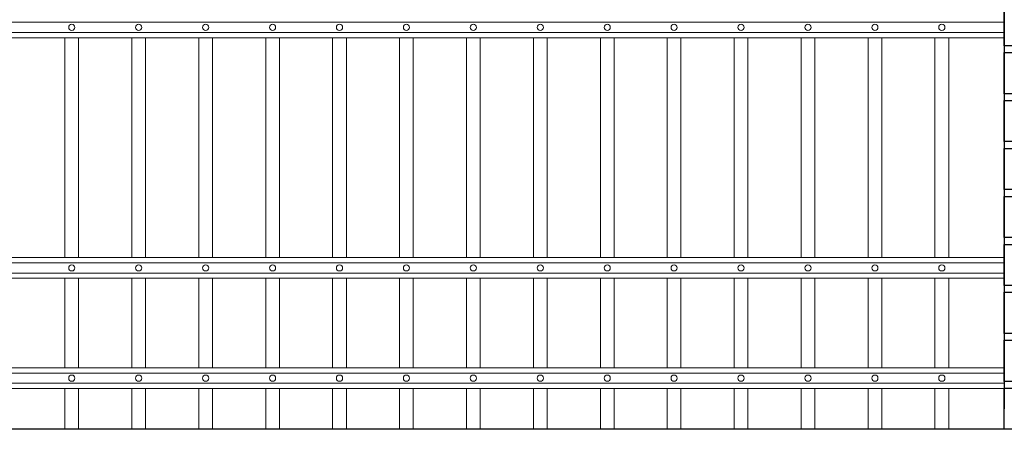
# Model space of a CAD drawing. Header units: millimetres. Extents: x 6567289036 to 6568990308, y 5976640423 to 5977332400.
# Tile 131 of 256: x 6568229164 to 6568230602, y 5976811281 to 5976811879. Entities that reach past the tile are written whole.
import ezdxf

# ---------------------------------------------------------------- set-up
doc = ezdxf.new("R2010")
doc.units = ezdxf.units.MM
doc.layers.add('01_widok', color=7, linetype='Continuous', lineweight=13)
doc.layers.add('projekt', color=10, linetype='Continuous')

# ---------------------------------------------------------------- blocks, each defined once
blk = doc.blocks.new('A$C429E1D4B')
at = {"layer": 'projekt'}
for points in [[(0, 153), (12, 153), (12, 147), (0, 147)], [(13, 153), (25, 153), (25, 147), (13, 147)], [(0, 146), (25, 146), (25, 140), (0, 140)], [(0, 139), (12, 139), (12, 133), (0, 133)], [(13, 139), (25, 139), (25, 133), (13, 133)], [(0, 132), (25, 132), (25, 126), (0, 126)], [(0, 125), (12, 125), (12, 119), (0, 119)], [(13, 125), (25, 125), (25, 119), (13, 119)], [(0, 118), (25, 118), (25, 112), (0, 112)], [(0, 111), (12, 111), (12, 105), (0, 105)], [(13, 111), (25, 111), (25, 105), (13, 105)], [(0, 104), (25, 104), (25, 98), (0, 98)], [(0, 97), (12, 97), (12, 91), (0, 91)], [(13, 97), (25, 97), (25, 91), (13, 91)], [(0, 90), (25, 90), (25, 84), (0, 84)], [(0, 83), (12, 83), (12, 77), (0, 77)], [(13, 83), (25, 83), (25, 77), (13, 77)], [(0, 76), (25, 76), (25, 70), (0, 70)], [(0, 69), (12, 69), (12, 63), (0, 63)], [(13, 69), (25, 69), (25, 63), (13, 63)], [(0, 62), (25, 62), (25, 56), (0, 56)], [(0, 55), (12, 55), (12, 49), (0, 49)], [(13, 55), (25, 55), (25, 49), (13, 49)], [(0, 48), (25, 48), (25, 42), (0, 42)], [(0, 41), (12, 41), (12, 35), (0, 35)], [(13, 41), (25, 41), (25, 35), (13, 35)], [(0, 34), (25, 34), (25, 28), (0, 28)], [(0, 27), (12, 27), (12, 21), (0, 21)], [(13, 27), (25, 27), (25, 21), (13, 21)], [(0, 20), (25, 20), (25, 14), (0, 14)], [(0, 13), (12, 13), (12, 7), (0, 7)], [(13, 13), (25, 13), (25, 7), (13, 7)], [(0, 6), (25, 6), (25, 0), (0, 0)]]:
    blk.add_lwpolyline(points, close=True, dxfattribs=at)
blk.add_lwpolyline([(25, 3), (25, 118), (0, 118), (0, 3)], dxfattribs=at)

msp = doc.modelspace()

# ---------------------------------------------------------------- linework, layer by layer
msp.add_lwpolyline([(6568230768.25329, 5976811280.674253), (6568228193.133708, 5976811280.674253)])
at = {"layer": '01_widok'}
for p, q in [((6568230601.591804, 5976811874.96633), (6568228468.537312, 5976811874.96633)), ((6568230601.591804, 5976811859.96633), (6568228468.537312, 5976811859.96633)), ((6568230601.591804, 5976811852.46633), (6568228468.537312, 5976811852.46633)), ((6568229230.20189, 5976811852.46633), (6568229230.20189, 5976811531.33376)), ((6568229230.20189, 5976811852.46633), (6568229230.20189, 5976811531.33376)), ((6568229250.20189, 5976811852.46633), (6568229250.20189, 5976811531.33376)), ((6568229327.931477, 5976811852.466338), (6568229327.931477, 5976811531.33377)), ((6568229347.931475, 5976811852.466331), (6568229347.931475, 5976811531.333762)), ((6568229425.661067, 5976811852.46633), (6568229425.661067, 5976811531.33376)), ((6568229445.661067, 5976811852.46633), (6568229445.661067, 5976811531.33376)), ((6568229523.390653, 5976811852.466331), (6568229523.390653, 5976811531.333762)), ((6568229543.390655, 5976811852.466341), (6568229543.390655, 5976811531.333773)), ((6568229621.120244, 5976811852.46633), (6568229621.120244, 5976811531.33376)), ((6568229641.120244, 5976811852.46633), (6568229641.120244, 5976811531.33376)), ((6568229718.84983, 5976811852.466331), (6568229718.84983, 5976811531.333762)), ((6568229738.84983, 5976811852.46633), (6568229738.84983, 5976811531.333761)), ((6568229816.57942, 5976811852.46633), (6568229816.57942, 5976811531.33376)), ((6568229836.57942, 5976811852.46633), (6568229836.57942, 5976811531.33376)), ((6568229836.57942, 5976811852.46633), (6568229836.57942, 5976811531.33376)), ((6568229914.309006, 5976811852.46633), (6568229914.309006, 5976811531.333761)), ((6568229934.309005, 5976811852.466331), (6568229934.309005, 5976811531.333762)), ((6568230012.038597, 5976811852.46633), (6568230012.038597, 5976811531.33376)), ((6568230032.038597, 5976811852.46633), (6568230032.038597, 5976811531.33376)), ((6568230109.768183, 5976811852.466315), (6568230109.768183, 5976811531.333747)), ((6568230129.768184, 5976811852.466346), (6568230129.768184, 5976811531.333777)), ((6568230207.497774, 5976811852.466329), (6568230207.497774, 5976811531.333759)), ((6568230227.497774, 5976811852.46633), (6568230227.497774, 5976811531.33376)), ((6568230305.22736, 5976811852.466331), (6568230305.22736, 5976811531.333762)), ((6568230325.22736, 5976811852.466331), (6568230325.22736, 5976811531.333762)), ((6568230402.95695, 5976811852.46633), (6568230402.95695, 5976811531.33376)), ((6568230422.95695, 5976811852.46633), (6568230422.95695, 5976811531.33376)), ((6568230500.686535, 5976811852.466331), (6568230500.686535, 5976811531.333762)), ((6568230520.686534, 5976811852.466331), (6568230520.686534, 5976811531.333762)), ((6568230601.591829, 5976811531.333762), (6568228468.537312, 5976811531.333761)), ((6568230601.591829, 5976811523.833761), (6568228468.537312, 5976811523.83376)), ((6568230601.591829, 5976811508.833762), (6568228468.537312, 5976811508.833761)), ((6568230601.591829, 5976811501.333761), (6568228468.537312, 5976811501.333761)), ((6568229230.20189, 5976811501.33376), (6568229230.20189, 5976811370.332051)), ((6568229230.20189, 5976811501.33376), (6568229230.20189, 5976811370.332051)), ((6568229250.20189, 5976811501.33376), (6568229250.20189, 5976811370.332051)), ((6568229327.931477, 5976811501.33377), (6568229327.931477, 5976811370.33206)), ((6568229347.931475, 5976811501.333762), (6568229347.931475, 5976811370.332052)), ((6568229425.661067, 5976811501.33376), (6568229425.661067, 5976811370.332051)), ((6568229445.661067, 5976811501.33376), (6568229445.661067, 5976811370.332051)), ((6568229523.390653, 5976811501.333762), (6568229523.390653, 5976811370.332052)), ((6568229543.390655, 5976811501.333773), (6568229543.390655, 5976811370.332063)), ((6568229621.120244, 5976811501.33376), (6568229621.120244, 5976811370.332051)), ((6568229641.120244, 5976811501.33376), (6568229641.120244, 5976811370.332051)), ((6568229718.84983, 5976811501.333762), (6568229718.84983, 5976811370.332052)), ((6568229738.84983, 5976811501.333761), (6568229738.84983, 5976811370.332051)), ((6568229816.57942, 5976811501.33376), (6568229816.57942, 5976811370.332051)), ((6568229836.57942, 5976811501.33376), (6568229836.57942, 5976811370.332051)), ((6568229836.57942, 5976811501.33376), (6568229836.57942, 5976811370.332051)), ((6568229914.309006, 5976811501.333761), (6568229914.309006, 5976811370.332051)), ((6568229934.309005, 5976811501.333762), (6568229934.309005, 5976811370.332052)), ((6568230012.038597, 5976811501.33376), (6568230012.038597, 5976811370.332051)), ((6568230032.038597, 5976811501.33376), (6568230032.038597, 5976811370.332051)), ((6568230109.768183, 5976811501.333747), (6568230109.768183, 5976811370.332037)), ((6568230129.768184, 5976811501.333777), (6568230129.768184, 5976811370.332067)), ((6568230207.497774, 5976811501.333759), (6568230207.497774, 5976811370.33205)), ((6568230227.497774, 5976811501.33376), (6568230227.497774, 5976811370.332051)), ((6568230305.22736, 5976811501.333762), (6568230305.22736, 5976811370.332052)), ((6568230325.22736, 5976811501.333762), (6568230325.22736, 5976811370.332052)), ((6568230402.95695, 5976811501.33376), (6568230402.95695, 5976811370.332051)), ((6568230422.95695, 5976811501.33376), (6568230422.95695, 5976811370.332051)), ((6568230500.686535, 5976811501.333762), (6568230500.686535, 5976811370.332052)), ((6568230520.686534, 5976811501.333762), (6568230520.686534, 5976811370.332052)), ((6568230601.591829, 5976811370.332052), (6568228468.537312, 5976811370.332051)), ((6568230601.591829, 5976811362.832051), (6568228468.537312, 5976811362.83205)), ((6568230601.591829, 5976811347.832052), (6568228468.537312, 5976811347.832051)), ((6568230601.591829, 5976811340.332051), (6568228468.537312, 5976811340.332051)), ((6568229230.20189, 5976811340.332051), (6568229230.20189, 5976811280.674253)), ((6568229250.20189, 5976811340.332051), (6568229250.20189, 5976811280.674253)), ((6568229327.931477, 5976811340.332051), (6568229327.931477, 5976811280.674253)), ((6568229347.931475, 5976811340.332052), (6568229347.931475, 5976811280.674253)), ((6568229425.661067, 5976811340.332051), (6568229425.661067, 5976811280.674253)), ((6568229445.661067, 5976811340.332051), (6568229445.661067, 5976811280.674253)), ((6568229523.390653, 5976811340.332052), (6568229523.390653, 5976811280.674253)), ((6568229543.390655, 5976811340.332063), (6568229543.390655, 5976811280.674264)), ((6568229621.120244, 5976811340.332052), (6568229621.120244, 5976811280.674253)), ((6568229641.120244, 5976811340.332052), (6568229641.120244, 5976811280.674253)), ((6568229718.84983, 5976811340.332052), (6568229718.84983, 5976811280.674253)), ((6568229738.84983, 5976811340.332051), (6568229738.84983, 5976811280.674253)), ((6568229816.57942, 5976811340.332052), (6568229816.57942, 5976811280.674253)), ((6568229836.57942, 5976811340.332051), (6568229836.57942, 5976811280.674253)), ((6568229914.309006, 5976811340.332052), (6568229914.309006, 5976811280.674253)), ((6568229934.309006, 5976811340.332051), (6568229934.309006, 5976811280.674253)), ((6568230012.038597, 5976811340.332052), (6568230012.038597, 5976811280.674253)), ((6568230032.038597, 5976811340.332051), (6568230032.038597, 5976811280.674253)), ((6568230109.768183, 5976811340.332052), (6568230109.768183, 5976811280.674253)), ((6568230129.768183, 5976811340.332051), (6568230129.768183, 5976811280.674253)), ((6568230207.497774, 5976811340.332052), (6568230207.497774, 5976811280.674253)), ((6568230227.497774, 5976811340.332051), (6568230227.497774, 5976811280.674253)), ((6568230305.22736, 5976811340.332052), (6568230305.22736, 5976811280.674253)), ((6568230325.22736, 5976811340.332051), (6568230325.22736, 5976811280.674253)), ((6568230402.95695, 5976811340.332052), (6568230402.95695, 5976811280.674253)), ((6568230422.95695, 5976811340.332051), (6568230422.95695, 5976811280.674253)), ((6568230500.686535, 5976811340.332052), (6568230500.686535, 5976811280.674253)), ((6568230520.686535, 5976811340.332051), (6568230520.686535, 5976811280.674253))]:
    msp.add_line(p, q, dxfattribs=at)
for centre in [(6568229240.201888, 5976811867.466324), (6568229337.931477, 5976811867.466339), (6568229435.661066, 5976811867.466338), (6568229533.390653, 5976811867.466331), (6568229631.120242, 5976811867.46633), (6568229728.84983, 5976811867.466331), (6568229826.579419, 5976811867.46633), (6568229924.309006, 5976811867.466331), (6568230022.038595, 5976811867.46633), (6568230119.768182, 5976811867.466331), (6568230217.497771, 5976811867.46633), (6568230315.22736, 5976811867.46633), (6568230412.956949, 5976811867.466329), (6568230510.686535, 5976811867.46633), (6568229240.20189, 5976811516.333761), (6568229337.931477, 5976811516.333761), (6568229435.661067, 5976811516.333761), (6568229435.661067, 5976811516.333761), (6568229533.390653, 5976811516.333761), (6568229631.120244, 5976811516.333762), (6568229728.84983, 5976811516.333762), (6568229826.57942, 5976811516.333762), (6568229924.309006, 5976811516.333762), (6568230022.038597, 5976811516.333762), (6568230119.768183, 5976811516.333762), (6568230217.497775, 5976811516.333761), (6568230315.22736, 5976811516.333762), (6568230412.95695, 5976811516.333762), (6568230510.686535, 5976811516.333762), (6568229240.20189, 5976811355.332051), (6568229337.931477, 5976811355.332051), (6568229435.661067, 5976811355.332051), (6568229435.661067, 5976811355.332051), (6568229533.390653, 5976811355.332051), (6568229631.120244, 5976811355.332052), (6568229728.84983, 5976811355.332052), (6568229826.57942, 5976811355.332052), (6568229924.309006, 5976811355.332052), (6568230022.038597, 5976811355.332052), (6568230119.768183, 5976811355.332052), (6568230217.497775, 5976811355.332051), (6568230315.22736, 5976811355.332052), (6568230412.95695, 5976811355.332052), (6568230510.686535, 5976811355.332052)]:
    msp.add_circle(centre, 4.5, dxfattribs=at)

# ---------------------------------------------------------------- block references
at = {"xscale": 10, "yscale": 10, "zscale": 10}
msp.add_blockref('A$C429E1D4B', (6568230601.591828, 5976811280.674236), dxfattribs=at)

doc.saveas('drawing.dxf')
